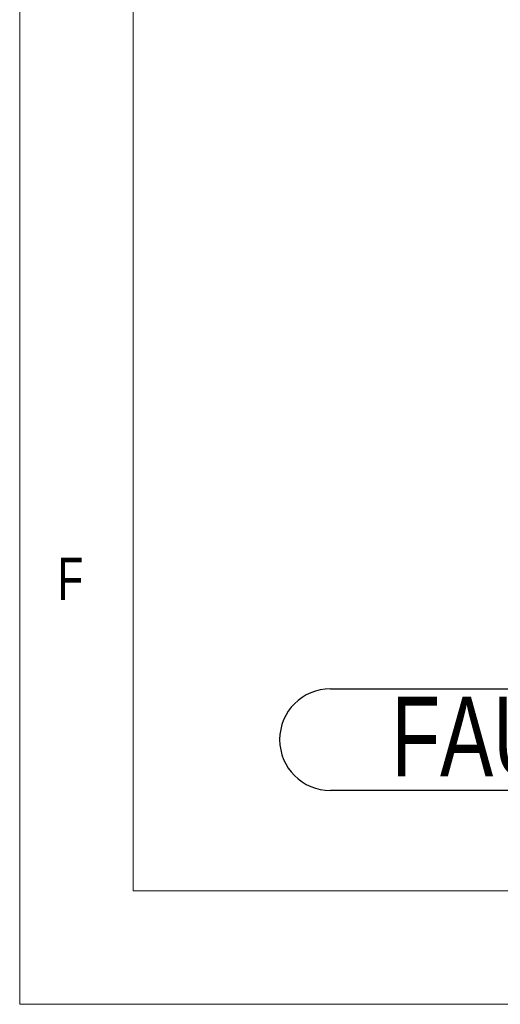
# Model space of a CAD drawing. Header units: millimetres. Extents: x 5 to 415, y 5 to 292.
# Tile 1 of 25: x 5 to 26, y 5 to 48. Entities that reach past the tile are written whole.
import ezdxf

# ---------------------------------------------------------------- set-up
doc = ezdxf.new("R2010")
doc.units = ezdxf.units.MM
doc.layers.add('NOTES', color=6, linetype='Continuous')
doc.styles.add('SLDTEXTSTYLE0', font='TXT', dxfattribs={"width": 0.75})

# ---------------------------------------------------------------- blocks, each defined once
blk = doc.blocks.new('SW_NOTE_5')
at = {"layer": 'NOTES', "color": 0}
for p, q in [((-26.011, 0.04), (0, 0.04)), ((0, -4.441), (-26.011, -4.441))]:
    blk.add_line(p, q, dxfattribs=at)
for centre, start, end in [((-26.011, -2.2), 90, 270), ((0, -2.2), 270, 90)]:
    blk.add_arc(centre, 2.24, start, end, dxfattribs=at)
at = {"layer": 'NOTES', "color": 0, "insert": (-13.093, -0.313), "char_height": 3.5, "attachment_point": 2, "style": 'SLDTEXTSTYLE0'}
blk.add_mtext('FAU-DTU-02', dxfattribs=at)

msp = doc.modelspace()

# ---------------------------------------------------------------- linework, layer by layer
at = {"lineweight": 18}
for p, q in [((5, 292), (5, 5)), ((10, 287), (10, 10)), ((10, 10), (410, 10)), ((5, 5), (415, 5))]:
    msp.add_line(p, q, dxfattribs=at)

# ---------------------------------------------------------------- block references
at = {"layer": 'NOTES'}
msp.add_blockref('SW_NOTE_5', (44.699, 18.859), dxfattribs=at)

# ---------------------------------------------------------------- texts
at = {"layer": 'NOTES', "insert": (6.667, 24.668), "char_height": 1.852, "attachment_point": 1, "style": 'SLDTEXTSTYLE0'}
msp.add_mtext('F', dxfattribs=at)

doc.saveas('drawing.dxf')
